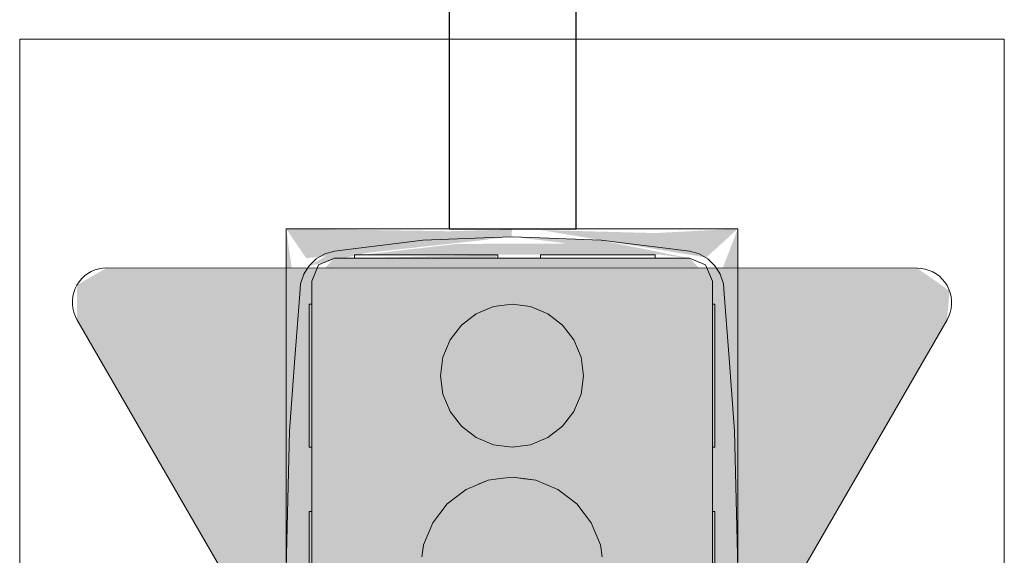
# Model space of a CAD drawing. Header units: millimetres. Extents: x 4480191 to 4481199, y -30324204 to -30323479.
# Tile 182 of 243: x 4480208.167 to 4480208.511, y -30323782.094 to -30323781.907. Entities that reach past the tile are written whole.
import ezdxf

# ---------------------------------------------------------------- set-up
doc = ezdxf.new("R2010")
doc.units = ezdxf.units.MM
for name, color, linetype, lineweight in [('EL-Caixa ARC', 9, 'Continuous', 18), ('EL-Condutos ARC (Teto)', 150, 'Continuous', 25), ('EL-Tomadas', 150, 'Continuous', 20)]:
    doc.layers.add(name, color=color, linetype=linetype, lineweight=lineweight)

msp = doc.modelspace()

# ---------------------------------------------------------------- hatches: boundary and pattern name
at = {"layer": 'EL-Caixa ARC', "linetype": 'Continuous'}
for points in [[(4480208.25967, -30323782.0597), (4480208.26387, -30323782.00967), (4480208.25967, -30323781.97995)], [(4480208.3384, -30323781.98274), (4480208.33856, -30323781.9802), (4480208.31667, -30323781.98082), (4480208.25967, -30323781.97995), (4480208.26669, -30323781.99026)], [(4480208.33858, -30323781.98273), (4480208.40058, -30323781.99026), (4480208.36968, -30323781.98399)], [(4480208.40646, -30323781.99), (4480208.41748, -30323781.97995), (4480208.38858, -30323781.98146), (4480208.34858, -30323781.98041)], [(4480208.41213, -30323781.9939), (4480208.41748, -30323782.00548), (4480208.41748, -30323781.97995)], [(4480208.26766, -30323781.99292), (4480208.30748, -30323781.98399), (4480208.27658, -30323781.98776)], [(4480208.28358, -30323781.98884), (4480208.3315, -30323781.98359), (4480208.30748, -30323781.98399)], [(4480208.3193, -30323781.98526), (4480208.28655, -30323781.98905), (4480208.39061, -30323781.98905), (4480208.35807, -30323781.9851)], [(4480208.33273, -30323781.99026), (4480208.33358, -30323781.98905), (4480208.28358, -30323781.99026)], [(4480208.27658, -30323781.99026), (4480208.26858, -30323781.99827), (4480208.31443, -30323782.03778), (4480208.31072, -30323782.02145), (4480208.33858, -30323782.00631), (4480208.40058, -30323781.99026)], [(4480208.35817, -30323781.99026), (4480208.34858, -30323781.99026), (4480208.34858, -30323782.06498)], [(4480208.40858, -30323781.99827), (4480208.40058, -30323781.99026), (4480208.34863, -30323782.00371), (4480208.36273, -30323782.02484)], [(4480208.26858, -30323781.99827), (4480208.26783, -30323781.99389), (4480208.26085, -30323782.05066)], [(4480208.26858, -30323781.99827), (4480208.26085, -30323782.05066), (4480208.25967, -30323782.09877)], [(4480208.31086, -30323782.08276), (4480208.31443, -30323782.03778), (4480208.26858, -30323781.99827), (4480208.30624, -30323782.08713)], [(4480208.26858, -30323781.99827), (4480208.26858, -30323782.19927), (4480208.30449, -30323782.11454), (4480208.30767, -30323782.09051), (4480208.26858, -30323781.99827), (4480208.30519, -30323782.09511)], [(4480208.40858, -30323781.99827), (4480208.36358, -30323782.03131), (4480208.36273, -30323782.03778)], [(4480208.37046, -30323782.08819), (4480208.40858, -30323781.99827), (4480208.36273, -30323782.03778)], [(4480208.36979, -30323782.02075), (4480208.36358, -30323782.03131), (4480208.40858, -30323781.99827)], [(4480208.40858, -30323781.99827), (4480208.37146, -30323782.09107), (4480208.36949, -30323782.10705), (4480208.40858, -30323782.19927)], [(4480208.37166, -30323782.09055), (4480208.40858, -30323781.99827), (4480208.37266, -30323782.083)], [(4480208.40858, -30323781.99827), (4480208.4163, -30323782.05066), (4480208.41277, -30323782.00268)], [(4480208.41277, -30323782.00268), (4480208.41748, -30323782.06669), (4480208.41748, -30323782.01979)], [(4480208.31693, -30323782.04381), (4480208.33211, -30323782.05546), (4480208.35108, -30323782.05296), (4480208.36273, -30323782.03778), (4480208.36023, -30323782.01881), (4480208.34505, -30323782.00716), (4480208.32608, -30323782.00966), (4480208.31443, -30323782.02484)], [(4480208.40945, -30323782.00631), (4480208.41689, -30323782.07472), (4480208.4163, -30323782.05066)], [(4480208.4095, -30323782.00673), (4480208.41748, -30323782.09877), (4480208.41689, -30323782.07472)], [(4480208.26766, -30323782.18368), (4480208.26753, -30323782.01008), (4480208.25967, -30323782.09877)], [(4480208.4095, -30323782.07877), (4480208.40858, -30323782.11877), (4480208.4095, -30323782.18701), (4480208.41748, -30323782.09877), (4480208.4095, -30323782.01038)], [(4480208.41656, -30323782.07877), (4480208.41748, -30323782.07877), (4480208.41347, -30323782.0122)], [(4480208.31443, -30323782.03778), (4480208.31086, -30323782.08276), (4480208.31663, -30323782.04571)], [(4480208.36629, -30323782.08276), (4480208.36273, -30323782.03778), (4480208.36023, -30323782.04381)], [(4480208.36629, -30323782.08276), (4480208.36789, -30323782.08663), (4480208.36273, -30323782.03778)], [(4480208.31595, -30323782.07614), (4480208.3209, -30323782.04898), (4480208.31693, -30323782.04381)], [(4480208.36023, -30323782.04381), (4480208.36102, -30323782.07), (4480208.36375, -30323782.07945)], [(4480208.36023, -30323782.04381), (4480208.3636, -30323782.07799), (4480208.36629, -30323782.08276)], [(4480208.31663, -30323782.04571), (4480208.31134, -30323782.07968), (4480208.31341, -30323782.07945)], [(4480208.31595, -30323782.07614), (4480208.31686, -30323782.04589), (4480208.31378, -30323782.07571)], [(4480208.3209, -30323782.04898), (4480208.31641, -30323782.07361), (4480208.31927, -30323782.07359)], [(4480208.3209, -30323782.04898), (4480208.31939, -30323782.07166), (4480208.32258, -30323782.07105)], [(4480208.32258, -30323782.07105), (4480208.32608, -30323782.05296), (4480208.3209, -30323782.04898)], [(4480208.35626, -30323782.04898), (4480208.35108, -30323782.05296), (4480208.35458, -30323782.07105)], [(4480208.36121, -30323782.07614), (4480208.36039, -30323782.0491), (4480208.35626, -30323782.04898), (4480208.35482, -30323782.06783)], [(4480208.33061, -30323782.06571), (4480208.33741, -30323782.06493), (4480208.32608, -30323782.05296)], [(4480208.35415, -30323782.06882), (4480208.35108, -30323782.05296), (4480208.34749, -30323782.06563)], [(4480208.33211, -30323782.05546), (4480208.33858, -30323782.06677), (4480208.33858, -30323782.05631)], [(4480208.33444, -30323782.13022), (4480208.35072, -30323782.12808), (4480208.36629, -30323782.11477), (4480208.36949, -30323782.09049), (4480208.35458, -30323782.07105), (4480208.32644, -30323782.06945), (4480208.30927, -30323782.08663), (4480208.31086, -30323782.11477)]]:
    msp.add_hatch(color=41, dxfattribs=at).paths.add_polyline_path(points)
at = {"layer": 'EL-Tomadas', "linetype": 'Continuous'}
msp.add_hatch(color=150, dxfattribs=at).paths.add_polyline_path([(4480208.34901, -30323782.25702), (4480208.4906, -30323782.01177), (4480208.49148, -30323782.00167), (4480208.48021, -30323781.99377), (4480208.19695, -30323781.99364), (4480208.18656, -30323781.99963), (4480208.18656, -30323782.01164), (4480208.32823, -30323782.25702), (4480208.33862, -30323782.26302)])

# ---------------------------------------------------------------- linework, layer by layer
at = {"layer": 'EL-Caixa ARC'}
for p, q in [((4480208.25967, -30323781.97995), (4480208.25967, -30323782.00548)), ((4480208.27615, -30323781.97995), (4480208.25967, -30323781.97995)), ((4480208.28113, -30323781.97995), (4480208.27615, -30323781.97995)), ((4480208.28358, -30323781.97995), (4480208.28113, -30323781.97995)), ((4480208.28846, -30323781.97995), (4480208.28358, -30323781.97995)), ((4480208.30147, -30323781.97995), (4480208.28846, -30323781.97995)), ((4480208.30345, -30323781.97995), (4480208.30147, -30323781.97995)), ((4480208.31667, -30323781.97995), (4480208.30345, -30323781.97995)), ((4480208.33174, -30323781.98301), (4480208.30748, -30323781.98399)), ((4480208.33301, -30323781.97995), (4480208.31667, -30323781.97995)), ((4480208.33858, -30323781.98273), (4480208.33174, -30323781.98301)), ((4480208.33358, -30323781.97995), (4480208.33301, -30323781.97995)), ((4480208.33858, -30323781.97995), (4480208.33358, -30323781.97995)), ((4480208.34858, -30323781.97995), (4480208.33858, -30323781.97995)), ((4480208.34542, -30323781.98301), (4480208.33858, -30323781.98273)), ((4480208.36968, -30323781.98399), (4480208.34542, -30323781.98301)), ((4480208.35681, -30323781.97995), (4480208.34858, -30323781.97995)), ((4480208.36098, -30323781.97995), (4480208.35681, -30323781.97995)), ((4480208.37034, -30323781.97995), (4480208.36098, -30323781.97995)), ((4480208.3737, -30323781.97995), (4480208.37034, -30323781.97995)), ((4480208.37569, -30323781.97995), (4480208.3737, -30323781.97995)), ((4480208.38869, -30323781.97995), (4480208.37569, -30323781.97995)), ((4480208.39603, -30323781.97995), (4480208.38869, -30323781.97995)), ((4480208.401, -30323781.97995), (4480208.39603, -30323781.97995)), ((4480208.41748, -30323781.97995), (4480208.401, -30323781.97995)), ((4480208.41748, -30323782.00548), (4480208.41748, -30323781.97995)), ((4480208.30748, -30323781.98399), (4480208.27658, -30323781.98776)), ((4480208.40058, -30323781.98776), (4480208.36968, -30323781.98399)), ((4480208.27322, -30323781.98874), (4480208.27019, -30323781.99049)), ((4480208.27658, -30323781.98776), (4480208.27322, -30323781.98874)), ((4480208.28443, -30323781.98905), (4480208.28358, -30323781.98905)), ((4480208.28358, -30323781.98905), (4480208.28358, -30323781.99026)), ((4480208.28693, -30323781.98905), (4480208.28443, -30323781.98905)), ((4480208.2909, -30323781.98905), (4480208.28693, -30323781.98905)), ((4480208.29608, -30323781.98905), (4480208.2909, -30323781.98905)), ((4480208.30211, -30323781.98905), (4480208.29608, -30323781.98905)), ((4480208.30858, -30323781.98905), (4480208.30211, -30323781.98905)), ((4480208.31505, -30323781.98905), (4480208.30858, -30323781.98905)), ((4480208.32108, -30323781.98905), (4480208.31505, -30323781.98905)), ((4480208.32626, -30323781.98905), (4480208.32108, -30323781.98905)), ((4480208.33023, -30323781.98905), (4480208.32626, -30323781.98905)), ((4480208.33273, -30323781.98905), (4480208.33023, -30323781.98905)), ((4480208.33358, -30323781.98905), (4480208.33273, -30323781.98905)), ((4480208.33358, -30323781.99026), (4480208.33358, -30323781.98905)), ((4480208.34858, -30323781.98905), (4480208.34858, -30323781.99026)), ((4480208.34926, -30323781.98905), (4480208.34858, -30323781.98905)), ((4480208.35126, -30323781.98905), (4480208.34926, -30323781.98905)), ((4480208.35444, -30323781.98905), (4480208.35126, -30323781.98905)), ((4480208.35858, -30323781.98905), (4480208.35444, -30323781.98905)), ((4480208.3634, -30323781.98905), (4480208.35858, -30323781.98905)), ((4480208.36858, -30323781.98905), (4480208.3634, -30323781.98905)), ((4480208.37376, -30323781.98905), (4480208.36858, -30323781.98905)), ((4480208.37858, -30323781.98905), (4480208.37376, -30323781.98905)), ((4480208.38272, -30323781.98905), (4480208.37858, -30323781.98905)), ((4480208.3859, -30323781.98905), (4480208.38272, -30323781.98905)), ((4480208.3879, -30323781.98905), (4480208.3859, -30323781.98905)), ((4480208.38858, -30323781.98905), (4480208.3879, -30323781.98905)), ((4480208.38858, -30323781.99026), (4480208.38858, -30323781.98905)), ((4480208.40394, -30323781.98874), (4480208.40058, -30323781.98776)), ((4480208.40697, -30323781.99049), (4480208.40394, -30323781.98874)), ((4480208.26766, -30323781.99292), (4480208.26677, -30323781.99433)), ((4480208.27019, -30323781.99049), (4480208.26766, -30323781.99292)), ((4480208.27092, -30323781.99261), (4480208.26858, -30323781.99827)), ((4480208.26858, -30323781.99827), (4480208.27092, -30323781.99261)), ((4480208.27658, -30323781.99026), (4480208.27092, -30323781.99261)), ((4480208.27092, -30323781.99261), (4480208.27658, -30323781.99026)), ((4480208.28358, -30323781.99026), (4480208.27658, -30323781.99026)), ((4480208.27658, -30323781.99026), (4480208.28358, -30323781.99026)), ((4480208.3043, -30323781.99026), (4480208.28358, -30323781.99026)), ((4480208.28358, -30323781.99026), (4480208.28443, -30323781.99026)), ((4480208.28443, -30323781.99026), (4480208.28693, -30323781.99026)), ((4480208.28693, -30323781.99026), (4480208.2909, -30323781.99026)), ((4480208.2909, -30323781.99026), (4480208.29608, -30323781.99026)), ((4480208.29608, -30323781.99026), (4480208.30211, -30323781.99026)), ((4480208.30211, -30323781.99026), (4480208.30858, -30323781.99026)), ((4480208.32582, -30323781.99026), (4480208.3043, -30323781.99026)), ((4480208.30858, -30323781.99026), (4480208.31505, -30323781.99026)), ((4480208.31505, -30323781.99026), (4480208.32108, -30323781.99026)), ((4480208.32108, -30323781.99026), (4480208.32626, -30323781.99026)), ((4480208.32874, -30323781.99026), (4480208.32582, -30323781.99026)), ((4480208.32626, -30323781.99026), (4480208.33023, -30323781.99026)), ((4480208.33358, -30323781.99026), (4480208.32874, -30323781.99026)), ((4480208.33023, -30323781.99026), (4480208.33273, -30323781.99026)), ((4480208.33273, -30323781.99026), (4480208.33358, -30323781.99026)), ((4480208.33831, -30323781.99026), (4480208.33358, -30323781.99026)), ((4480208.33358, -30323781.99026), (4480208.33831, -30323781.99026)), ((4480208.33885, -30323781.99026), (4480208.33831, -30323781.99026)), ((4480208.33831, -30323781.99026), (4480208.33885, -30323781.99026)), ((4480208.34858, -30323781.99026), (4480208.33885, -30323781.99026)), ((4480208.33885, -30323781.99026), (4480208.34842, -30323781.99026)), ((4480208.34842, -30323781.99026), (4480208.34858, -30323781.99026)), ((4480208.35135, -30323781.99026), (4480208.34858, -30323781.99026)), ((4480208.34858, -30323781.99026), (4480208.34926, -30323781.99026)), ((4480208.34926, -30323781.99026), (4480208.35126, -30323781.99026)), ((4480208.35126, -30323781.99026), (4480208.35444, -30323781.99026)), ((4480208.37284, -30323781.99026), (4480208.35135, -30323781.99026)), ((4480208.35444, -30323781.99026), (4480208.35858, -30323781.99026)), ((4480208.35858, -30323781.99026), (4480208.3634, -30323781.99026)), ((4480208.3634, -30323781.99026), (4480208.36858, -30323781.99026)), ((4480208.36858, -30323781.99026), (4480208.37376, -30323781.99026)), ((4480208.38858, -30323781.99026), (4480208.37284, -30323781.99026)), ((4480208.37376, -30323781.99026), (4480208.37858, -30323781.99026)), ((4480208.37858, -30323781.99026), (4480208.38272, -30323781.99026)), ((4480208.38272, -30323781.99026), (4480208.3859, -30323781.99026)), ((4480208.3859, -30323781.99026), (4480208.3879, -30323781.99026)), ((4480208.3879, -30323781.99026), (4480208.38858, -30323781.99026)), ((4480208.40058, -30323781.99026), (4480208.38858, -30323781.99026)), ((4480208.38858, -30323781.99026), (4480208.40058, -30323781.99026)), ((4480208.40624, -30323781.99261), (4480208.40058, -30323781.99026)), ((4480208.40058, -30323781.99026), (4480208.40624, -30323781.99261)), ((4480208.40858, -30323781.99827), (4480208.40624, -30323781.99261)), ((4480208.40624, -30323781.99261), (4480208.40858, -30323781.99827)), ((4480208.4095, -30323781.99292), (4480208.40697, -30323781.99049)), ((4480208.41039, -30323781.99433), (4480208.4095, -30323781.99292)), ((4480208.26579, -30323781.99587), (4480208.26467, -30323781.99919)), ((4480208.26677, -30323781.99433), (4480208.26579, -30323781.99587)), ((4480208.41137, -30323781.99587), (4480208.41039, -30323781.99433)), ((4480208.41248, -30323781.99919), (4480208.41137, -30323781.99587)), ((4480208.26467, -30323781.99919), (4480208.26439, -30323782.00268)), ((4480208.26858, -30323781.99827), (4480208.26858, -30323782.00631)), ((4480208.26858, -30323782.00631), (4480208.26858, -30323781.99827)), ((4480208.40858, -30323782.00631), (4480208.40858, -30323781.99827)), ((4480208.40858, -30323781.99827), (4480208.40858, -30323782.00631)), ((4480208.41277, -30323782.00268), (4480208.41248, -30323781.99919)), ((4480208.26439, -30323782.00268), (4480208.26262, -30323782.02667)), ((4480208.41455, -30323782.02679), (4480208.41277, -30323782.00268)), ((4480208.25967, -30323782.00548), (4480208.25967, -30323782.00631)), ((4480208.25967, -30323782.00631), (4480208.25967, -30323782.0141)), ((4480208.26766, -30323782.00631), (4480208.26766, -30323782.00716)), ((4480208.26858, -30323782.00631), (4480208.26766, -30323782.00631)), ((4480208.26766, -30323782.00716), (4480208.26766, -30323782.00966)), ((4480208.26858, -30323782.00631), (4480208.26858, -30323782.01261)), ((4480208.26858, -30323782.00716), (4480208.26858, -30323782.00631)), ((4480208.26858, -30323782.00966), (4480208.26858, -30323782.00716)), ((4480208.33211, -30323782.00716), (4480208.32608, -30323782.00966)), ((4480208.32608, -30323782.00966), (4480208.33211, -30323782.00716)), ((4480208.33858, -30323782.00631), (4480208.33211, -30323782.00716)), ((4480208.33211, -30323782.00716), (4480208.33858, -30323782.00631)), ((4480208.34505, -30323782.00716), (4480208.33858, -30323782.00631)), ((4480208.33858, -30323782.00631), (4480208.34505, -30323782.00716)), ((4480208.35108, -30323782.00966), (4480208.34505, -30323782.00716)), ((4480208.34505, -30323782.00716), (4480208.35108, -30323782.00966)), ((4480208.40858, -30323782.0126), (4480208.40858, -30323782.00631)), ((4480208.40858, -30323782.00631), (4480208.40858, -30323782.00716)), ((4480208.4095, -30323782.00631), (4480208.40858, -30323782.00631)), ((4480208.40858, -30323782.00716), (4480208.40858, -30323782.00966)), ((4480208.4095, -30323782.00716), (4480208.4095, -30323782.00631)), ((4480208.4095, -30323782.00966), (4480208.4095, -30323782.00716)), ((4480208.41748, -30323782.00631), (4480208.41748, -30323782.00548)), ((4480208.41748, -30323782.0141), (4480208.41748, -30323782.00631)), ((4480208.26766, -30323782.00966), (4480208.26766, -30323782.01363)), ((4480208.26858, -30323782.01363), (4480208.26858, -30323782.00966)), ((4480208.32608, -30323782.00966), (4480208.3209, -30323782.01363)), ((4480208.3209, -30323782.01363), (4480208.32608, -30323782.00966)), ((4480208.35626, -30323782.01363), (4480208.35108, -30323782.00966)), ((4480208.35108, -30323782.00966), (4480208.35626, -30323782.01363)), ((4480208.40858, -30323782.00966), (4480208.40858, -30323782.01363)), ((4480208.4095, -30323782.01363), (4480208.4095, -30323782.00966)), ((4480208.25967, -30323782.0141), (4480208.25967, -30323782.01982)), ((4480208.26766, -30323782.01363), (4480208.26766, -30323782.01881)), ((4480208.26858, -30323782.01261), (4480208.26858, -30323782.05631)), ((4480208.26858, -30323782.01881), (4480208.26858, -30323782.01363)), ((4480208.3209, -30323782.01363), (4480208.31693, -30323782.01881)), ((4480208.31693, -30323782.01881), (4480208.3209, -30323782.01363)), ((4480208.36023, -30323782.01881), (4480208.35626, -30323782.01363)), ((4480208.35626, -30323782.01363), (4480208.36023, -30323782.01881)), ((4480208.40858, -30323782.01275), (4480208.40858, -30323782.0126)), ((4480208.40858, -30323782.05631), (4480208.40858, -30323782.01275)), ((4480208.40858, -30323782.01363), (4480208.40858, -30323782.01881)), ((4480208.4095, -30323782.01881), (4480208.4095, -30323782.01363)), ((4480208.41748, -30323782.01979), (4480208.41748, -30323782.0141)), ((4480208.25967, -30323782.01982), (4480208.25967, -30323782.0597)), ((4480208.26766, -30323782.01881), (4480208.26766, -30323782.02484)), ((4480208.26858, -30323782.02484), (4480208.26858, -30323782.01881)), ((4480208.31693, -30323782.01881), (4480208.31443, -30323782.02484)), ((4480208.31443, -30323782.02484), (4480208.31693, -30323782.01881)), ((4480208.36273, -30323782.02484), (4480208.36023, -30323782.01881)), ((4480208.36023, -30323782.01881), (4480208.36273, -30323782.02484)), ((4480208.40858, -30323782.01881), (4480208.40858, -30323782.02484)), ((4480208.4095, -30323782.02484), (4480208.4095, -30323782.01881)), ((4480208.41748, -30323782.0597), (4480208.41748, -30323782.01979)), ((4480208.26262, -30323782.02667), (4480208.26085, -30323782.05066)), ((4480208.26766, -30323782.02484), (4480208.26766, -30323782.03131)), ((4480208.26858, -30323782.03131), (4480208.26858, -30323782.02484)), ((4480208.31443, -30323782.02484), (4480208.31358, -30323782.03131)), ((4480208.31358, -30323782.03131), (4480208.31443, -30323782.02484)), ((4480208.36358, -30323782.03131), (4480208.36273, -30323782.02484)), ((4480208.36273, -30323782.02484), (4480208.36358, -30323782.03131)), ((4480208.40858, -30323782.02484), (4480208.40858, -30323782.03131)), ((4480208.4095, -30323782.03131), (4480208.4095, -30323782.02484)), ((4480208.4163, -30323782.05066), (4480208.41455, -30323782.02679)), ((4480208.26766, -30323782.03131), (4480208.26766, -30323782.03778)), ((4480208.26858, -30323782.03778), (4480208.26858, -30323782.03131)), ((4480208.31358, -30323782.03131), (4480208.31443, -30323782.03778)), ((4480208.31443, -30323782.03778), (4480208.31358, -30323782.03131)), ((4480208.36273, -30323782.03778), (4480208.36358, -30323782.03131)), ((4480208.36358, -30323782.03131), (4480208.36273, -30323782.03778)), ((4480208.40858, -30323782.03131), (4480208.40858, -30323782.03778)), ((4480208.4095, -30323782.03778), (4480208.4095, -30323782.03131)), ((4480208.26766, -30323782.03778), (4480208.26766, -30323782.04381)), ((4480208.26858, -30323782.04381), (4480208.26858, -30323782.03778)), ((4480208.31443, -30323782.03778), (4480208.31693, -30323782.04381)), ((4480208.31693, -30323782.04381), (4480208.31443, -30323782.03778)), ((4480208.36023, -30323782.04381), (4480208.36273, -30323782.03778)), ((4480208.36273, -30323782.03778), (4480208.36023, -30323782.04381)), ((4480208.40858, -30323782.03778), (4480208.40858, -30323782.04381)), ((4480208.4095, -30323782.04381), (4480208.4095, -30323782.03778)), ((4480208.26766, -30323782.04381), (4480208.26766, -30323782.04898)), ((4480208.26858, -30323782.04898), (4480208.26858, -30323782.04381)), ((4480208.31693, -30323782.04381), (4480208.3209, -30323782.04898)), ((4480208.3209, -30323782.04898), (4480208.31693, -30323782.04381)), ((4480208.35626, -30323782.04898), (4480208.36023, -30323782.04381)), ((4480208.36023, -30323782.04381), (4480208.35626, -30323782.04898)), ((4480208.40858, -30323782.04381), (4480208.40858, -30323782.04898)), ((4480208.4095, -30323782.04898), (4480208.4095, -30323782.04381)), ((4480208.26085, -30323782.05066), (4480208.26027, -30323782.0746)), ((4480208.26766, -30323782.04898), (4480208.26766, -30323782.05296)), ((4480208.26858, -30323782.05296), (4480208.26858, -30323782.04898)), ((4480208.3209, -30323782.04898), (4480208.32608, -30323782.05296)), ((4480208.32608, -30323782.05296), (4480208.3209, -30323782.04898)), ((4480208.35108, -30323782.05296), (4480208.35626, -30323782.04898)), ((4480208.35626, -30323782.04898), (4480208.35108, -30323782.05296)), ((4480208.40858, -30323782.04898), (4480208.40858, -30323782.05296)), ((4480208.4095, -30323782.05296), (4480208.4095, -30323782.04898)), ((4480208.41689, -30323782.07472), (4480208.4163, -30323782.05066)), ((4480208.26766, -30323782.05296), (4480208.26766, -30323782.05546)), ((4480208.26858, -30323782.05546), (4480208.26858, -30323782.05296)), ((4480208.32608, -30323782.05296), (4480208.33211, -30323782.05546)), ((4480208.33211, -30323782.05546), (4480208.32608, -30323782.05296)), ((4480208.34505, -30323782.05546), (4480208.35108, -30323782.05296)), ((4480208.35108, -30323782.05296), (4480208.34505, -30323782.05546)), ((4480208.40858, -30323782.05296), (4480208.40858, -30323782.05546)), ((4480208.4095, -30323782.05546), (4480208.4095, -30323782.05296)), ((4480208.26766, -30323782.05546), (4480208.26766, -30323782.05631)), ((4480208.26766, -30323782.05631), (4480208.26858, -30323782.05631)), ((4480208.26858, -30323782.05631), (4480208.26858, -30323782.05546)), ((4480208.26858, -30323782.05631), (4480208.26858, -30323782.07877)), ((4480208.26858, -30323782.07877), (4480208.26858, -30323782.05631)), ((4480208.33211, -30323782.05546), (4480208.33858, -30323782.05631)), ((4480208.33858, -30323782.05631), (4480208.33211, -30323782.05546)), ((4480208.33858, -30323782.05631), (4480208.34505, -30323782.05546)), ((4480208.34505, -30323782.05546), (4480208.33858, -30323782.05631)), ((4480208.40858, -30323782.05546), (4480208.40858, -30323782.05631)), ((4480208.40858, -30323782.07877), (4480208.40858, -30323782.05631)), ((4480208.40858, -30323782.05631), (4480208.4095, -30323782.05631)), ((4480208.40858, -30323782.05631), (4480208.40858, -30323782.07877)), ((4480208.4095, -30323782.05631), (4480208.4095, -30323782.05546)), ((4480208.25967, -30323782.0597), (4480208.25967, -30323782.06669)), ((4480208.41748, -30323782.06669), (4480208.41748, -30323782.0597)), ((4480208.25967, -30323782.06669), (4480208.25967, -30323782.09888)), ((4480208.3303, -30323782.06786), (4480208.32644, -30323782.06945)), ((4480208.32644, -30323782.06945), (4480208.32739, -30323782.06906)), ((4480208.32739, -30323782.06906), (4480208.3303, -30323782.06786)), ((4480208.33444, -30323782.06731), (4480208.3303, -30323782.06786)), ((4480208.3303, -30323782.06786), (4480208.33444, -30323782.06731)), ((4480208.33858, -30323782.06677), (4480208.33444, -30323782.06731)), ((4480208.33444, -30323782.06731), (4480208.33858, -30323782.06677)), ((4480208.34272, -30323782.06731), (4480208.33858, -30323782.06677)), ((4480208.33858, -30323782.06677), (4480208.34223, -30323782.06725)), ((4480208.34223, -30323782.06725), (4480208.34289, -30323782.06733)), ((4480208.34686, -30323782.06786), (4480208.34272, -30323782.06731)), ((4480208.34289, -30323782.06733), (4480208.34686, -30323782.06786)), ((4480208.35072, -30323782.06945), (4480208.34686, -30323782.06786)), ((4480208.34686, -30323782.06786), (4480208.35072, -30323782.06945)), ((4480208.41748, -30323782.07877), (4480208.41748, -30323782.06669)), ((4480208.32258, -30323782.07105), (4480208.31927, -30323782.07359)), ((4480208.31927, -30323782.07359), (4480208.32258, -30323782.07105)), ((4480208.32644, -30323782.06945), (4480208.32258, -30323782.07105)), ((4480208.32258, -30323782.07105), (4480208.32644, -30323782.06945)), ((4480208.35458, -30323782.07105), (4480208.35072, -30323782.06945)), ((4480208.35072, -30323782.06945), (4480208.35458, -30323782.07105)), ((4480208.35789, -30323782.07359), (4480208.35458, -30323782.07105)), ((4480208.35458, -30323782.07105), (4480208.35789, -30323782.07359)), ((4480208.26027, -30323782.0746), (4480208.25967, -30323782.09877)), ((4480208.31927, -30323782.07359), (4480208.31595, -30323782.07614)), ((4480208.31595, -30323782.07614), (4480208.31927, -30323782.07359)), ((4480208.36121, -30323782.07614), (4480208.35789, -30323782.07359)), ((4480208.35789, -30323782.07359), (4480208.36121, -30323782.07614)), ((4480208.41748, -30323782.09877), (4480208.41689, -30323782.07472)), ((4480208.26766, -30323782.07877), (4480208.26766, -30323782.07945)), ((4480208.26858, -30323782.07877), (4480208.26766, -30323782.07877)), ((4480208.26766, -30323782.07945), (4480208.26766, -30323782.08145)), ((4480208.26858, -30323782.07877), (4480208.26858, -30323782.11877)), ((4480208.26858, -30323782.07945), (4480208.26858, -30323782.07877)), ((4480208.26858, -30323782.08145), (4480208.26858, -30323782.07945)), ((4480208.31341, -30323782.07945), (4480208.31086, -30323782.08276)), ((4480208.31086, -30323782.08276), (4480208.31341, -30323782.07945)), ((4480208.31595, -30323782.07614), (4480208.31341, -30323782.07945)), ((4480208.31341, -30323782.07945), (4480208.31595, -30323782.07614)), ((4480208.36375, -30323782.07945), (4480208.36121, -30323782.07614)), ((4480208.36121, -30323782.07614), (4480208.36375, -30323782.07945)), ((4480208.36629, -30323782.08276), (4480208.36375, -30323782.07945)), ((4480208.36375, -30323782.07945), (4480208.36629, -30323782.08276)), ((4480208.40858, -30323782.11877), (4480208.40858, -30323782.07877)), ((4480208.40858, -30323782.07877), (4480208.40858, -30323782.07945)), ((4480208.4095, -30323782.07877), (4480208.40858, -30323782.07877)), ((4480208.40858, -30323782.07945), (4480208.40858, -30323782.08145)), ((4480208.4095, -30323782.07945), (4480208.4095, -30323782.07877)), ((4480208.4095, -30323782.08145), (4480208.4095, -30323782.07945)), ((4480208.41748, -30323782.09877), (4480208.41748, -30323782.07877)), ((4480208.26766, -30323782.08145), (4480208.26766, -30323782.08463)), ((4480208.26858, -30323782.08463), (4480208.26858, -30323782.08145)), ((4480208.31086, -30323782.08276), (4480208.30927, -30323782.08663)), ((4480208.30927, -30323782.08663), (4480208.31086, -30323782.08276)), ((4480208.36789, -30323782.08663), (4480208.36629, -30323782.08276)), ((4480208.36629, -30323782.08276), (4480208.36789, -30323782.08663)), ((4480208.40858, -30323782.08145), (4480208.40858, -30323782.08463)), ((4480208.4095, -30323782.08463), (4480208.4095, -30323782.08145)), ((4480208.26766, -30323782.08463), (4480208.26766, -30323782.08877)), ((4480208.26858, -30323782.08877), (4480208.26858, -30323782.08463)), ((4480208.40858, -30323782.08463), (4480208.40858, -30323782.08877)), ((4480208.4095, -30323782.08877), (4480208.4095, -30323782.08463)), ((4480208.26766, -30323782.08877), (4480208.26766, -30323782.09359)), ((4480208.26858, -30323782.09359), (4480208.26858, -30323782.08877)), ((4480208.30927, -30323782.08663), (4480208.30767, -30323782.09049)), ((4480208.30767, -30323782.09049), (4480208.30927, -30323782.08663)), ((4480208.36949, -30323782.09049), (4480208.36789, -30323782.08663)), ((4480208.36789, -30323782.08663), (4480208.36949, -30323782.09049)), ((4480208.40858, -30323782.08877), (4480208.40858, -30323782.09359)), ((4480208.4095, -30323782.09359), (4480208.4095, -30323782.08877)), ((4480208.30767, -30323782.09049), (4480208.30712, -30323782.09463)), ((4480208.30712, -30323782.09463), (4480208.30767, -30323782.09051)), ((4480208.30767, -30323782.09051), (4480208.30767, -30323782.09049)), ((4480208.37003, -30323782.09463), (4480208.36949, -30323782.09049)), ((4480208.36949, -30323782.09049), (4480208.37003, -30323782.09463)), ((4480208.26766, -30323782.09359), (4480208.26766, -30323782.09877)), ((4480208.26858, -30323782.09877), (4480208.26858, -30323782.09359)), ((4480208.40858, -30323782.09359), (4480208.40858, -30323782.09877)), ((4480208.4095, -30323782.09877), (4480208.4095, -30323782.09359))]:
    msp.add_line(p, q, dxfattribs=at)
at = {"layer": 'EL-Condutos ARC (Teto)'}
for p, q in [((4480208.31667, -30323781.8854), (4480208.31667, -30323781.97995)), ((4480208.36098, -30323781.97995), (4480208.36098, -30323781.8854)), ((4480208.31667, -30323781.97995), (4480208.32046, -30323781.97995)), ((4480208.32046, -30323781.97995), (4480208.32738, -30323781.97995)), ((4480208.32738, -30323781.97995), (4480208.33624, -30323781.97995)), ((4480208.33624, -30323781.97995), (4480208.3455, -30323781.97995)), ((4480208.3455, -30323781.97995), (4480208.35357, -30323781.97995)), ((4480208.35357, -30323781.97995), (4480208.35904, -30323781.97995)), ((4480208.35904, -30323781.97995), (4480208.36098, -30323781.97995))]:
    msp.add_line(p, q, dxfattribs=at)
at = {"layer": 'EL-Tomadas'}
for p, q in [((4480208.19695, -30323781.99364), (4480208.48021, -30323781.99377)), ((4480208.32823, -30323782.25702), (4480208.18656, -30323782.01164)), ((4480208.4906, -30323782.01177), (4480208.34901, -30323782.25702))]:
    msp.add_line(p, q, dxfattribs=at)
for points in [[(4480208.5106, -30323782.28302), (4480208.5106, -30323781.9137), (4480208.16656, -30323781.9137), (4480208.16656, -30323782.28302), (4480208.5106, -30323782.28302)], [(4480208.19695, -30323781.99364), (4480208.19556, -30323781.99372), (4480208.19419, -30323781.99396), (4480208.19285, -30323781.99436), (4480208.19157, -30323781.99491), (4480208.19036, -30323781.99561), (4480208.18924, -30323781.99644), (4480208.18822, -30323781.9974), (4480208.18732, -30323781.99847), (4480208.18656, -30323781.99963), (4480208.18593, -30323782.00088), (4480208.18545, -30323782.00219), (4480208.18513, -30323782.00355), (4480208.18497, -30323782.00494), (4480208.18497, -30323782.00633), (4480208.18513, -30323782.00772), (4480208.18545, -30323782.00908), (4480208.18593, -30323782.01039), (4480208.18656, -30323782.01164)], [(4480208.4906, -30323782.01177), (4480208.49123, -30323782.01052), (4480208.4917, -30323782.00921), (4480208.49203, -30323782.00785), (4480208.49219, -30323782.00647), (4480208.49219, -30323782.00507), (4480208.49203, -30323782.00369), (4480208.4917, -30323782.00233), (4480208.49123, -30323782.00102), (4480208.4906, -30323781.99977), (4480208.48983, -30323781.9986), (4480208.48894, -30323781.99753), (4480208.48792, -30323781.99658), (4480208.4868, -30323781.99574), (4480208.48559, -30323781.99505), (4480208.48431, -30323781.99449), (4480208.48298, -30323781.99409), (4480208.4816, -30323781.99385), (4480208.48021, -30323781.99377)]]:
    msp.add_lwpolyline(points, dxfattribs=at)

doc.saveas('drawing.dxf')
